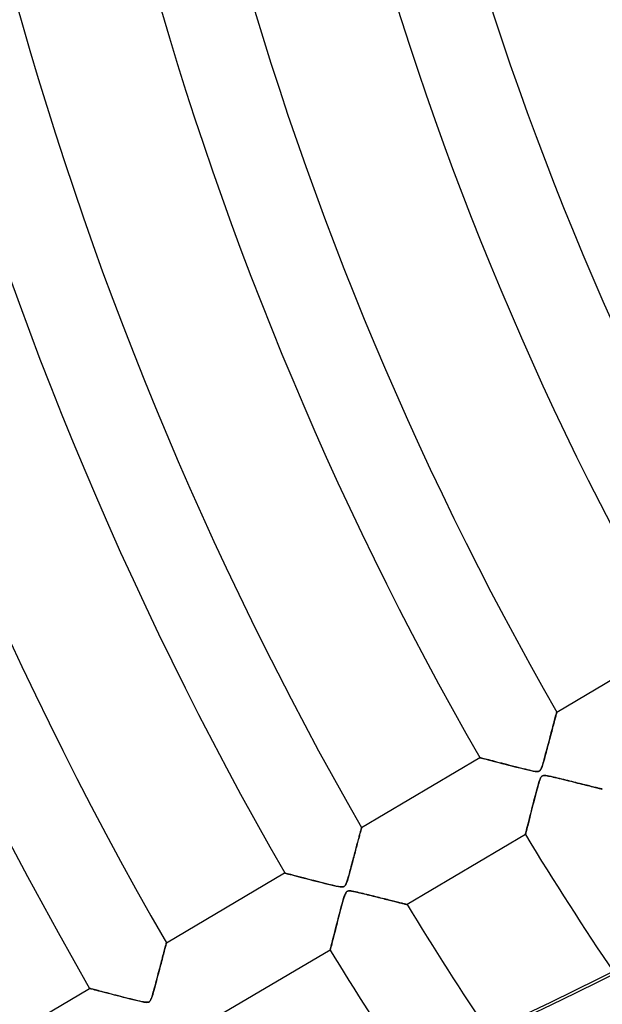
# Model space of a CAD drawing. Header units: millimetres. Extents: x -625 to 625, y -625 to 625.
# Tile 4 of 59: x -385 to -320, y -219 to -109. Entities that reach past the tile are written whole.
import ezdxf

# ---------------------------------------------------------------- set-up
doc = ezdxf.new("R2010")
doc.units = ezdxf.units.MM
doc.layers.add('HIDDEN', color=7, linetype='Continuous')
doc.layers.add('THICK', color=7, linetype='Continuous')

msp = doc.modelspace()

# ---------------------------------------------------------------- linework, layer by layer
at = {"layer": 'HIDDEN'}
for p, q in [((-325.2, -186.51), (-311.99, -178.7)), ((-325.36, -187.11), (-325.32, -186.98)), ((-325.31, -186.95), (-325.34, -187.06)), ((-325.32, -186.98), (-325.29, -186.86)), ((-325.29, -186.85), (-325.31, -186.95)), ((-325.26, -186.76), (-325.29, -186.85)), ((-325.29, -186.86), (-325.26, -186.76)), ((-325.26, -186.76), (-325.24, -186.67)), ((-325.24, -186.69), (-325.26, -186.76)), ((-325.24, -186.67), (-325.22, -186.6)), ((-325.23, -186.62), (-325.24, -186.69)), ((-325.21, -186.57), (-325.23, -186.62)), ((-325.22, -186.6), (-325.21, -186.55)), ((-325.21, -186.55), (-325.2, -186.52)), ((-325.2, -186.54), (-325.21, -186.57)), ((-325.2, -186.51), (-325.2, -186.52)), ((-325.2, -186.52), (-325.2, -186.51)), ((-325.2, -186.52), (-325.2, -186.54)), ((-325.62, -188.1), (-325.66, -188.28)), ((-325.63, -188.15), (-325.58, -187.95)), ((-325.57, -187.93), (-325.62, -188.1)), ((-325.58, -187.95), (-325.53, -187.76)), ((-325.53, -187.77), (-325.57, -187.93)), ((-325.53, -187.76), (-325.48, -187.59)), ((-325.49, -187.61), (-325.53, -187.77)), ((-325.45, -187.46), (-325.49, -187.61)), ((-325.48, -187.59), (-325.44, -187.42)), ((-325.41, -187.32), (-325.45, -187.46)), ((-325.44, -187.42), (-325.39, -187.26)), ((-325.37, -187.18), (-325.41, -187.32)), ((-325.39, -187.26), (-325.36, -187.11)), ((-325.34, -187.06), (-325.37, -187.18)), ((-325.92, -189.25), (-325.86, -189.01)), ((-325.87, -189.06), (-325.92, -189.26)), ((-325.82, -188.86), (-325.87, -189.06)), ((-325.86, -189.01), (-325.8, -188.78)), ((-325.76, -188.66), (-325.82, -188.86)), ((-325.8, -188.78), (-325.74, -188.56)), ((-325.71, -188.47), (-325.76, -188.66)), ((-325.74, -188.56), (-325.68, -188.35)), ((-325.66, -188.28), (-325.71, -188.47)), ((-325.68, -188.35), (-325.63, -188.15)), ((-326.26, -190.55), (-326.19, -190.28)), ((-326.15, -190.12), (-326.21, -190.34)), ((-326.19, -190.28), (-326.12, -190.01)), ((-326.09, -189.9), (-326.15, -190.12)), ((-326.12, -190.01), (-326.05, -189.75)), ((-326.03, -189.68), (-326.09, -189.9)), ((-326.05, -189.75), (-325.98, -189.5)), ((-325.98, -189.47), (-326.03, -189.68)), ((-325.98, -189.5), (-325.92, -189.25)), ((-325.92, -189.26), (-325.98, -189.47)), ((-326.53, -191.55), (-326.47, -191.32)), ((-326.45, -191.26), (-326.52, -191.49)), ((-326.47, -191.32), (-326.4, -191.07)), ((-326.39, -191.03), (-326.45, -191.26)), ((-326.4, -191.07), (-326.33, -190.82)), ((-326.33, -190.8), (-326.39, -191.03)), ((-326.33, -190.82), (-326.26, -190.55)), ((-326.27, -190.57), (-326.33, -190.8)), ((-326.21, -190.34), (-326.27, -190.57)), ((-347, -199.4), (-333.79, -191.59)), ((-333.77, -191.6), (-333.79, -191.59)), ((-333.79, -191.59), (-333.77, -191.6)), ((-333.73, -191.61), (-333.77, -191.6)), ((-333.77, -191.6), (-333.7, -191.61)), ((-333.66, -191.63), (-333.73, -191.61)), ((-333.7, -191.61), (-333.6, -191.64)), ((-333.57, -191.65), (-333.66, -191.63)), ((-333.6, -191.64), (-333.46, -191.68)), ((-333.45, -191.68), (-333.57, -191.65)), ((-333.46, -191.68), (-333.28, -191.72)), ((-333.31, -191.72), (-333.45, -191.68)), ((-333.15, -191.76), (-333.31, -191.72)), ((-333.28, -191.72), (-333.08, -191.78)), ((-332.97, -191.81), (-333.15, -191.76)), ((-333.08, -191.78), (-332.84, -191.84)), ((-332.78, -191.86), (-332.97, -191.81)), ((-332.84, -191.84), (-332.57, -191.91)), ((-332.57, -191.91), (-332.78, -191.86)), ((-332.35, -191.97), (-332.57, -191.91)), ((-332.57, -191.91), (-332.29, -191.98)), ((-332.12, -192.03), (-332.35, -191.97)), ((-332.29, -191.98), (-331.98, -192.06)), ((-331.87, -192.09), (-332.12, -192.03)), ((-331.98, -192.06), (-331.65, -192.15)), ((-331.61, -192.16), (-331.87, -192.09)), ((-331.65, -192.15), (-331.31, -192.24)), ((-331.34, -192.23), (-331.61, -192.16)), ((-331.06, -192.3), (-331.34, -192.23)), ((-331.31, -192.24), (-330.96, -192.33)), ((-330.76, -192.38), (-331.06, -192.3)), ((-330.96, -192.33), (-330.6, -192.42)), ((-330.45, -192.46), (-330.76, -192.38)), ((-330.6, -192.42), (-330.23, -192.52)), ((-330.14, -192.54), (-330.45, -192.46)), ((-326.85, -192.61), (-326.8, -192.48)), ((-326.78, -192.41), (-326.84, -192.61)), ((-326.8, -192.48), (-326.76, -192.33)), ((-326.71, -192.18), (-326.78, -192.41)), ((-326.76, -192.33), (-326.71, -192.17)), ((-326.64, -191.95), (-326.71, -192.18)), ((-326.71, -192.17), (-326.65, -191.98)), ((-326.65, -191.98), (-326.59, -191.77)), ((-326.58, -191.72), (-326.64, -191.95)), ((-326.59, -191.77), (-326.53, -191.55)), ((-326.52, -191.49), (-326.58, -191.72)), ((-330.23, -192.52), (-329.86, -192.61)), ((-329.82, -192.62), (-330.14, -192.54)), ((-329.86, -192.61), (-329.49, -192.7)), ((-329.52, -192.7), (-329.82, -192.62)), ((-329.23, -192.77), (-329.52, -192.7)), ((-329.49, -192.7), (-329.13, -192.79)), ((-328.95, -192.84), (-329.23, -192.77)), ((-329.13, -192.79), (-328.77, -192.88)), ((-328.69, -192.9), (-328.95, -192.84)), ((-328.77, -192.88), (-328.42, -192.97)), ((-328.45, -192.96), (-328.69, -192.9)), ((-328.22, -193.01), (-328.45, -192.96)), ((-328.42, -192.97), (-328.1, -193.04)), ((-328.01, -193.06), (-328.22, -193.01)), ((-328.1, -193.04), (-327.82, -193.1)), ((-327.82, -193.1), (-328.01, -193.06)), ((-327.65, -193.13), (-327.82, -193.1)), ((-327.82, -193.1), (-327.59, -193.14)), ((-327.5, -193.15), (-327.65, -193.13)), ((-327.59, -193.14), (-327.42, -193.15)), ((-327.38, -193.15), (-327.5, -193.15)), ((-327.42, -193.15), (-327.31, -193.15)), ((-327.27, -193.14), (-327.38, -193.15)), ((-327.31, -193.15), (-327.23, -193.14)), ((-327.18, -193.12), (-327.27, -193.14)), ((-327.23, -193.14), (-327.16, -193.11)), ((-327.1, -193.08), (-327.18, -193.12)), ((-327.16, -193.11), (-327.09, -193.07)), ((-327.03, -193.01), (-327.1, -193.08)), ((-327.09, -193.07), (-327.04, -193.02)), ((-327.04, -193.02), (-326.99, -192.94)), ((-326.97, -192.91), (-327.03, -193.01)), ((-326.99, -192.94), (-326.94, -192.85)), ((-326.91, -192.78), (-326.97, -192.91)), ((-326.94, -192.85), (-326.89, -192.74)), ((-326.84, -192.61), (-326.91, -192.78)), ((-326.89, -192.74), (-326.85, -192.61)), ((-326.77, -193.62), (-326.69, -193.6)), ((-326.68, -193.6), (-326.77, -193.62)), ((-326.69, -193.6), (-326.61, -193.59)), ((-326.57, -193.59), (-326.68, -193.6)), ((-326.61, -193.59), (-326.5, -193.59)), ((-326.42, -193.6), (-326.57, -193.59)), ((-326.5, -193.59), (-326.38, -193.61)), ((-326.24, -193.63), (-326.42, -193.6)), ((-326.38, -193.61), (-326.25, -193.63)), ((-327.26, -194.64), (-327.32, -194.86)), ((-327.31, -194.83), (-327.22, -194.52)), ((-327.2, -194.43), (-327.26, -194.64)), ((-327.22, -194.52), (-327.14, -194.24)), ((-327.14, -194.25), (-327.2, -194.43)), ((-327.14, -194.24), (-327.06, -194.02)), ((-327.08, -194.08), (-327.14, -194.25)), ((-327.03, -193.95), (-327.08, -194.08)), ((-327.06, -194.02), (-327, -193.87)), ((-326.98, -193.83), (-327.03, -193.95)), ((-327, -193.87), (-326.94, -193.78)), ((-326.92, -193.74), (-326.98, -193.83)), ((-326.94, -193.78), (-326.89, -193.71)), ((-326.85, -193.67), (-326.92, -193.74)), ((-326.89, -193.71), (-326.83, -193.66)), ((-326.77, -193.62), (-326.85, -193.67)), ((-326.83, -193.66), (-326.77, -193.62)), ((-326.25, -193.63), (-326.11, -193.65)), ((-326.03, -193.67), (-326.24, -193.63)), ((-326.11, -193.65), (-325.96, -193.68)), ((-325.81, -193.71), (-326.03, -193.67)), ((-325.96, -193.68), (-325.79, -193.72)), ((-325.57, -193.77), (-325.81, -193.71)), ((-325.79, -193.72), (-325.6, -193.76)), ((-325.6, -193.76), (-325.39, -193.81)), ((-325.34, -193.82), (-325.57, -193.77)), ((-325.39, -193.81), (-325.17, -193.86)), ((-325.1, -193.88), (-325.34, -193.82)), ((-325.17, -193.86), (-324.93, -193.92)), ((-324.87, -193.93), (-325.1, -193.88)), ((-324.93, -193.92), (-324.69, -193.98)), ((-324.64, -193.99), (-324.87, -193.93)), ((-324.69, -193.98), (-324.43, -194.04)), ((-324.41, -194.05), (-324.64, -193.99)), ((-324.43, -194.04), (-324.16, -194.11)), ((-324.18, -194.1), (-324.41, -194.05)), ((-323.95, -194.16), (-324.18, -194.1)), ((-324.16, -194.11), (-323.88, -194.18)), ((-323.73, -194.22), (-323.95, -194.16)), ((-323.88, -194.18), (-323.62, -194.24)), ((-323.51, -194.27), (-323.73, -194.22)), ((-323.62, -194.24), (-323.36, -194.31)), ((-323.29, -194.32), (-323.51, -194.27)), ((-323.36, -194.31), (-323.1, -194.37)), ((-323.08, -194.38), (-323.29, -194.32)), ((-323.1, -194.37), (-322.86, -194.43)), ((-322.87, -194.43), (-323.08, -194.38)), ((-322.66, -194.48), (-322.87, -194.43)), ((-322.86, -194.43), (-322.62, -194.49)), ((-322.46, -194.53), (-322.66, -194.48)), ((-322.62, -194.49), (-322.39, -194.55)), ((-322.26, -194.58), (-322.46, -194.53)), ((-322.39, -194.55), (-322.16, -194.61)), ((-322.07, -194.63), (-322.26, -194.58)), ((-322.16, -194.61), (-321.95, -194.66)), ((-321.88, -194.68), (-322.07, -194.63)), ((-321.95, -194.66), (-321.75, -194.71)), ((-321.7, -194.72), (-321.88, -194.68)), ((-327.53, -195.64), (-327.61, -195.93)), ((-327.6, -195.9), (-327.51, -195.54)), ((-327.46, -195.36), (-327.53, -195.64)), ((-327.51, -195.54), (-327.41, -195.18)), ((-327.39, -195.1), (-327.46, -195.36)), ((-327.41, -195.18), (-327.31, -194.83)), ((-327.32, -194.86), (-327.39, -195.1)), ((-321.75, -194.71), (-321.55, -194.76)), ((-321.53, -194.76), (-321.7, -194.72)), ((-321.55, -194.76), (-321.36, -194.81)), ((-321.36, -194.81), (-321.53, -194.76)), ((-321.36, -194.81), (-321.18, -194.85)), ((-321.21, -194.84), (-321.36, -194.81)), ((-321.05, -194.88), (-321.21, -194.84)), ((-321.18, -194.85), (-321.01, -194.89)), ((-320.91, -194.92), (-321.05, -194.88)), ((-321.01, -194.89), (-320.86, -194.93)), ((-320.78, -194.95), (-320.91, -194.92)), ((-320.86, -194.93), (-320.71, -194.97)), ((-320.66, -194.98), (-320.78, -194.95)), ((-320.71, -194.97), (-320.58, -195)), ((-320.55, -195.01), (-320.66, -194.98)), ((-320.58, -195), (-320.46, -195.03)), ((-320.45, -195.03), (-320.55, -195.01)), ((-320.46, -195.03), (-320.35, -195.06)), ((-320.36, -195.06), (-320.45, -195.03)), ((-320.28, -195.08), (-320.36, -195.06)), ((-320.35, -195.06), (-320.27, -195.08)), ((-320.22, -195.09), (-320.28, -195.08)), ((-320.27, -195.08), (-320.2, -195.1)), ((-320.17, -195.1), (-320.22, -195.09)), ((-320.2, -195.1), (-320.15, -195.11)), ((-320.13, -195.11), (-320.17, -195.1)), ((-320.15, -195.11), (-320.12, -195.12)), ((-320.11, -195.12), (-320.13, -195.11)), ((-320.12, -195.12), (-320.11, -195.12)), ((-320.11, -195.12), (-320.11, -195.12)), ((-327.85, -196.86), (-327.93, -197.17)), ((-327.89, -197), (-327.79, -196.64)), ((-327.77, -196.54), (-327.85, -196.86)), ((-327.79, -196.64), (-327.7, -196.27)), ((-327.69, -196.23), (-327.77, -196.54)), ((-327.7, -196.27), (-327.6, -195.9)), ((-327.61, -195.93), (-327.69, -196.23)), ((-328.16, -198.06), (-328.07, -197.72)), ((-328.08, -197.75), (-328.15, -198.02)), ((-328, -197.46), (-328.08, -197.75)), ((-328.07, -197.72), (-327.98, -197.36)), ((-327.93, -197.17), (-328, -197.46)), ((-327.98, -197.36), (-327.89, -197)), ((-328.46, -199.25), (-328.39, -198.98)), ((-328.39, -198.98), (-328.44, -199.19)), ((-328.39, -198.98), (-328.32, -198.69)), ((-328.33, -198.76), (-328.39, -198.98)), ((-328.28, -198.53), (-328.33, -198.76)), ((-328.32, -198.69), (-328.24, -198.39)), ((-328.21, -198.28), (-328.28, -198.53)), ((-328.24, -198.39), (-328.16, -198.06)), ((-328.15, -198.02), (-328.21, -198.28)), ((-347.22, -200.24), (-347.19, -200.13)), ((-347.18, -200.09), (-347.21, -200.21)), ((-347.19, -200.13), (-347.16, -200.02)), ((-347.15, -199.98), (-347.18, -200.09)), ((-347.16, -200.02), (-347.13, -199.92)), ((-347.12, -199.87), (-347.15, -199.98)), ((-347.13, -199.92), (-347.11, -199.83)), ((-347.09, -199.78), (-347.12, -199.87)), ((-347.11, -199.83), (-347.08, -199.74)), ((-347.07, -199.69), (-347.09, -199.78)), ((-347.08, -199.74), (-347.06, -199.66)), ((-347.05, -199.62), (-347.07, -199.69)), ((-347.06, -199.66), (-347.05, -199.6)), ((-347.05, -199.6), (-347.03, -199.54)), ((-347.04, -199.55), (-347.05, -199.62)), ((-347.02, -199.5), (-347.04, -199.55)), ((-347.03, -199.54), (-347.02, -199.49)), ((-347.02, -199.49), (-347.01, -199.45)), ((-347.01, -199.46), (-347.02, -199.5)), ((-347, -199.43), (-347.01, -199.46)), ((-347.01, -199.45), (-347, -199.43)), ((-347, -199.4), (-347, -199.41)), ((-347, -199.41), (-347, -199.4)), ((-347, -199.41), (-347, -199.43)), ((-347, -199.43), (-347, -199.41)), ((-328.7, -200.2), (-341.91, -208.01)), ((-328.7, -200.2), (-328.69, -200.18)), ((-328.69, -200.18), (-328.7, -200.2)), ((-328.69, -200.18), (-328.68, -200.12)), ((-328.68, -200.14), (-328.69, -200.18)), ((-328.68, -200.12), (-328.65, -200.01)), ((-328.66, -200.07), (-328.68, -200.14)), ((-328.64, -199.98), (-328.66, -200.07)), ((-328.65, -200.01), (-328.61, -199.87)), ((-328.61, -199.86), (-328.64, -199.98)), ((-328.61, -199.87), (-328.57, -199.7)), ((-328.58, -199.72), (-328.61, -199.86)), ((-328.54, -199.56), (-328.58, -199.72)), ((-328.57, -199.7), (-328.52, -199.49)), ((-328.49, -199.38), (-328.54, -199.56)), ((-328.52, -199.49), (-328.46, -199.25)), ((-328.44, -199.19), (-328.49, -199.38)), ((-347.48, -201.24), (-347.53, -201.41)), ((-347.51, -201.36), (-347.47, -201.2)), ((-347.44, -201.08), (-347.48, -201.24)), ((-347.47, -201.2), (-347.43, -201.05)), ((-347.4, -200.92), (-347.44, -201.08)), ((-347.43, -201.05), (-347.39, -200.9)), ((-347.36, -200.77), (-347.4, -200.92)), ((-347.39, -200.9), (-347.35, -200.76)), ((-347.32, -200.62), (-347.36, -200.77)), ((-347.35, -200.76), (-347.32, -200.62)), ((-347.28, -200.48), (-347.32, -200.62)), ((-347.32, -200.62), (-347.28, -200.49)), ((-347.24, -200.34), (-347.28, -200.48)), ((-347.28, -200.49), (-347.25, -200.36)), ((-347.25, -200.36), (-347.22, -200.24)), ((-347.21, -200.21), (-347.24, -200.34)), ((-347.76, -202.32), (-347.81, -202.51)), ((-347.79, -202.41), (-347.74, -202.22)), ((-347.71, -202.13), (-347.76, -202.32)), ((-347.74, -202.22), (-347.69, -202.04)), ((-347.67, -201.94), (-347.71, -202.13)), ((-347.69, -202.04), (-347.65, -201.87)), ((-347.62, -201.76), (-347.67, -201.94)), ((-347.65, -201.87), (-347.6, -201.69)), ((-347.57, -201.59), (-347.62, -201.76)), ((-347.6, -201.69), (-347.56, -201.52)), ((-347.53, -201.41), (-347.57, -201.59)), ((-347.56, -201.52), (-347.51, -201.36)), ((-348.08, -203.49), (-348.13, -203.7)), ((-348.11, -203.61), (-348.05, -203.4)), ((-348.02, -203.29), (-348.08, -203.49)), ((-348.05, -203.4), (-348, -203.2)), ((-347.97, -203.09), (-348.02, -203.29)), ((-348, -203.2), (-347.94, -202.99)), ((-347.92, -202.89), (-347.97, -203.09)), ((-347.94, -202.99), (-347.89, -202.8)), ((-347.87, -202.7), (-347.92, -202.89)), ((-347.89, -202.8), (-347.84, -202.6)), ((-347.81, -202.51), (-347.87, -202.7)), ((-347.84, -202.6), (-347.79, -202.41)), ((-368.8, -212.3), (-355.59, -204.48)), ((-355.57, -204.49), (-355.59, -204.48)), ((-355.59, -204.48), (-355.57, -204.49)), ((-355.51, -204.51), (-355.57, -204.49)), ((-355.57, -204.49), (-355.51, -204.5)), ((-355.51, -204.5), (-355.42, -204.53)), ((-355.41, -204.53), (-355.51, -204.51)), ((-355.42, -204.53), (-355.3, -204.56)), ((-355.27, -204.57), (-355.41, -204.53)), ((-355.3, -204.56), (-355.14, -204.6)), ((-355.1, -204.61), (-355.27, -204.57)), ((-355.14, -204.6), (-354.96, -204.65)), ((-348.35, -204.52), (-348.41, -204.72)), ((-348.4, -204.7), (-348.36, -204.54)), ((-348.36, -204.54), (-348.31, -204.36)), ((-348.3, -204.31), (-348.35, -204.52)), ((-348.31, -204.36), (-348.26, -204.18)), ((-348.24, -204.11), (-348.3, -204.31)), ((-348.26, -204.18), (-348.21, -204)), ((-348.18, -203.9), (-348.24, -204.11)), ((-348.21, -204), (-348.16, -203.8)), ((-348.13, -203.7), (-348.18, -203.9)), ((-348.16, -203.8), (-348.11, -203.61)), ((-354.9, -204.66), (-355.1, -204.61)), ((-354.96, -204.65), (-354.75, -204.7)), ((-354.68, -204.72), (-354.9, -204.66)), ((-354.75, -204.7), (-354.51, -204.77)), ((-354.42, -204.79), (-354.68, -204.72)), ((-354.51, -204.77), (-354.26, -204.83)), ((-354.13, -204.86), (-354.42, -204.79)), ((-354.26, -204.83), (-353.99, -204.9)), ((-353.82, -204.95), (-354.13, -204.86)), ((-353.99, -204.9), (-353.7, -204.98)), ((-353.48, -205.03), (-353.82, -204.95)), ((-353.7, -204.98), (-353.4, -205.06)), ((-353.12, -205.13), (-353.48, -205.03)), ((-353.4, -205.06), (-353.08, -205.14)), ((-352.74, -205.23), (-353.12, -205.13)), ((-353.08, -205.14), (-352.76, -205.22)), ((-352.76, -205.22), (-352.43, -205.31)), ((-352.34, -205.33), (-352.74, -205.23)), ((-352.43, -205.31), (-352.09, -205.39)), ((-351.93, -205.43), (-352.34, -205.33)), ((-352.09, -205.39), (-351.76, -205.48)), ((-351.51, -205.54), (-351.93, -205.43)), ((-351.76, -205.48), (-351.42, -205.56)), ((-351.08, -205.65), (-351.51, -205.54)), ((-351.42, -205.56), (-351.09, -205.65)), ((-351.09, -205.65), (-350.76, -205.73)), ((-350.64, -205.76), (-351.08, -205.65)), ((-348.7, -205.66), (-348.77, -205.79)), ((-348.74, -205.74), (-348.7, -205.66)), ((-348.64, -205.5), (-348.7, -205.66)), ((-348.7, -205.66), (-348.67, -205.56)), ((-348.67, -205.56), (-348.63, -205.47)), ((-348.58, -205.32), (-348.64, -205.5)), ((-348.63, -205.47), (-348.6, -205.37)), ((-348.6, -205.37), (-348.56, -205.26)), ((-348.52, -205.13), (-348.58, -205.32)), ((-348.56, -205.26), (-348.53, -205.13)), ((-348.53, -205.13), (-348.49, -205)), ((-348.47, -204.92), (-348.52, -205.13)), ((-348.49, -205), (-348.45, -204.85)), ((-348.41, -204.72), (-348.47, -204.92)), ((-348.45, -204.85), (-348.4, -204.7)), ((-350.76, -205.73), (-350.43, -205.81)), ((-350.23, -205.85), (-350.64, -205.76)), ((-350.43, -205.81), (-350.12, -205.88)), ((-349.87, -205.94), (-350.23, -205.85)), ((-350.12, -205.88), (-349.83, -205.94)), ((-349.56, -206), (-349.87, -205.94)), ((-349.83, -205.94), (-349.59, -205.99)), ((-349.59, -205.99), (-349.39, -206.03)), ((-349.33, -206.03), (-349.56, -206)), ((-349.39, -206.03), (-349.24, -206.04)), ((-349.17, -206.04), (-349.33, -206.03)), ((-349.24, -206.04), (-349.14, -206.04)), ((-349.05, -206.03), (-349.17, -206.04)), ((-349.14, -206.04), (-349.07, -206.04)), ((-349.07, -206.04), (-349, -206.02)), ((-348.96, -206.01), (-349.05, -206.03)), ((-349, -206.02), (-348.95, -206)), ((-348.89, -205.96), (-348.96, -206.01)), ((-348.95, -206), (-348.9, -205.97)), ((-348.9, -205.97), (-348.86, -205.93)), ((-348.83, -205.89), (-348.89, -205.96)), ((-348.86, -205.93), (-348.82, -205.88)), ((-348.86, -206.91), (-348.8, -206.78)), ((-348.77, -206.72), (-348.84, -206.86)), ((-348.77, -205.79), (-348.83, -205.89)), ((-348.82, -205.88), (-348.78, -205.82)), ((-348.8, -206.78), (-348.76, -206.69)), ((-348.78, -205.82), (-348.74, -205.74)), ((-348.71, -206.62), (-348.77, -206.72)), ((-348.76, -206.69), (-348.71, -206.63)), ((-348.64, -206.56), (-348.71, -206.62)), ((-348.71, -206.63), (-348.67, -206.58)), ((-348.67, -206.58), (-348.63, -206.54)), ((-348.57, -206.51), (-348.64, -206.56)), ((-348.63, -206.54), (-348.58, -206.52)), ((-348.58, -206.52), (-348.52, -206.5)), ((-348.47, -206.49), (-348.57, -206.51)), ((-348.52, -206.5), (-348.46, -206.49)), ((-348.36, -206.48), (-348.47, -206.49)), ((-348.46, -206.49), (-348.38, -206.48)), ((-348.38, -206.48), (-348.3, -206.49)), ((-348.21, -206.49), (-348.36, -206.48)), ((-348.3, -206.49), (-348.21, -206.49)), ((-348.21, -206.49), (-348.11, -206.51)), ((-348.04, -206.52), (-348.21, -206.49)), ((-348.11, -206.51), (-348.01, -206.52)), ((-347.85, -206.55), (-348.04, -206.52)), ((-348.01, -206.52), (-347.9, -206.54)), ((-347.9, -206.54), (-347.79, -206.57)), ((-347.66, -206.59), (-347.85, -206.55)), ((-347.79, -206.57), (-347.66, -206.59)), ((-347.66, -206.59), (-347.53, -206.62)), ((-347.45, -206.64), (-347.66, -206.59)), ((-347.53, -206.62), (-347.38, -206.66)), ((-347.25, -206.69), (-347.45, -206.64)), ((-347.38, -206.66), (-347.22, -206.69)), ((-347.04, -206.74), (-347.25, -206.69)), ((-347.22, -206.69), (-347.06, -206.73)), ((-347.06, -206.73), (-346.89, -206.77)), ((-346.83, -206.79), (-347.04, -206.74)), ((-346.89, -206.77), (-346.7, -206.82)), ((-346.63, -206.84), (-346.83, -206.79)), ((-349.12, -207.74), (-349.23, -208.15)), ((-349.17, -207.94), (-349.08, -207.63)), ((-349.01, -207.38), (-349.12, -207.74)), ((-349.08, -207.63), (-349, -207.35)), ((-348.92, -207.09), (-349.01, -207.38)), ((-349, -207.35), (-348.93, -207.11)), ((-348.93, -207.11), (-348.86, -206.91)), ((-348.84, -206.86), (-348.92, -207.09)), ((-346.7, -206.82), (-346.52, -206.86)), ((-346.42, -206.89), (-346.63, -206.84)), ((-346.52, -206.86), (-346.32, -206.91)), ((-346.21, -206.94), (-346.42, -206.89)), ((-346.32, -206.91), (-346.12, -206.96)), ((-346.01, -206.99), (-346.21, -206.94)), ((-346.12, -206.96), (-345.92, -207.01)), ((-345.81, -207.04), (-346.01, -206.99)), ((-345.92, -207.01), (-345.71, -207.06)), ((-345.61, -207.09), (-345.81, -207.04)), ((-345.71, -207.06), (-345.51, -207.11)), ((-345.41, -207.14), (-345.61, -207.09)), ((-345.51, -207.11), (-345.31, -207.16)), ((-345.21, -207.19), (-345.41, -207.14)), ((-345.31, -207.16), (-345.11, -207.21)), ((-345.02, -207.23), (-345.21, -207.19)), ((-345.11, -207.21), (-344.92, -207.26)), ((-344.83, -207.28), (-345.02, -207.23)), ((-344.92, -207.26), (-344.74, -207.3)), ((-344.64, -207.33), (-344.83, -207.28)), ((-344.74, -207.3), (-344.55, -207.35)), ((-344.45, -207.37), (-344.64, -207.33)), ((-344.55, -207.35), (-344.38, -207.39)), ((-344.27, -207.42), (-344.45, -207.37)), ((-344.38, -207.39), (-344.2, -207.44)), ((-344.1, -207.46), (-344.27, -207.42)), ((-344.2, -207.44), (-344.03, -207.48)), ((-343.92, -207.51), (-344.1, -207.46)), ((-344.03, -207.48), (-343.87, -207.52)), ((-343.75, -207.55), (-343.92, -207.51)), ((-343.87, -207.52), (-343.71, -207.56)), ((-343.59, -207.59), (-343.75, -207.55)), ((-343.71, -207.56), (-343.56, -207.6)), ((-343.43, -207.63), (-343.59, -207.59)), ((-343.56, -207.6), (-343.41, -207.64)), ((-343.27, -207.67), (-343.43, -207.63)), ((-343.41, -207.64), (-343.27, -207.67)), ((-343.27, -207.67), (-343.13, -207.71)), ((-343.12, -207.71), (-343.27, -207.67)), ((-343.13, -207.71), (-343, -207.74)), ((-342.98, -207.74), (-343.12, -207.71)), ((-343, -207.74), (-342.87, -207.77)), ((-342.84, -207.78), (-342.98, -207.74)), ((-342.87, -207.77), (-342.75, -207.8)), ((-342.72, -207.81), (-342.84, -207.78)), ((-342.75, -207.8), (-342.63, -207.83)), ((-342.59, -207.84), (-342.72, -207.81)), ((-342.63, -207.83), (-342.52, -207.86)), ((-342.48, -207.87), (-342.59, -207.84)), ((-342.52, -207.86), (-342.42, -207.88)), ((-342.38, -207.89), (-342.48, -207.87)), ((-342.42, -207.88), (-342.33, -207.91)), ((-342.28, -207.92), (-342.38, -207.89)), ((-342.33, -207.91), (-342.24, -207.93)), ((-349.52, -209.26), (-349.43, -208.92)), ((-349.34, -208.58), (-349.46, -209.01)), ((-349.43, -208.92), (-349.35, -208.59)), ((-349.35, -208.59), (-349.26, -208.26)), ((-349.23, -208.15), (-349.34, -208.58)), ((-349.26, -208.26), (-349.17, -207.94)), ((-342.2, -207.94), (-342.28, -207.92)), ((-342.24, -207.93), (-342.17, -207.95)), ((-342.12, -207.96), (-342.2, -207.94)), ((-342.17, -207.95), (-342.1, -207.96)), ((-342.06, -207.97), (-342.12, -207.96)), ((-342.1, -207.96), (-342.04, -207.98)), ((-342, -207.99), (-342.06, -207.97)), ((-342.04, -207.98), (-341.99, -207.99)), ((-341.96, -208), (-342, -207.99)), ((-341.99, -207.99), (-341.96, -208)), ((-341.96, -208), (-341.93, -208.01)), ((-341.93, -208.01), (-341.96, -208)), ((-341.93, -208.01), (-341.91, -208.01)), ((-341.91, -208.01), (-341.93, -208.01)), ((-341.91, -208.01), (-341.91, -208.01)), ((-341.91, -208.01), (-341.91, -208.01)), ((-349.78, -210.26), (-349.69, -209.93)), ((-349.67, -209.84), (-349.77, -210.24)), ((-349.69, -209.93), (-349.61, -209.59)), ((-349.57, -209.43), (-349.67, -209.84)), ((-349.61, -209.59), (-349.52, -209.26)), ((-349.46, -209.01), (-349.57, -209.43)), ((-350.09, -211.49), (-350.02, -211.2)), ((-349.96, -210.98), (-350.05, -211.32)), ((-350.02, -211.2), (-349.94, -210.9)), ((-349.87, -210.62), (-349.96, -210.98)), ((-349.94, -210.9), (-349.86, -210.58)), ((-349.77, -210.24), (-349.87, -210.62)), ((-349.86, -210.58), (-349.78, -210.26)), ((-368.81, -212.34), (-368.8, -212.31)), ((-368.8, -212.3), (-368.8, -212.3)), ((-368.8, -212.3), (-368.8, -212.33)), ((-368.8, -212.31), (-368.8, -212.3)), ((-350.34, -212.46), (-350.28, -212.25)), ((-350.27, -212.18), (-350.32, -212.41)), ((-350.28, -212.25), (-350.23, -212.02)), ((-350.2, -211.92), (-350.27, -212.18)), ((-350.23, -212.02), (-350.16, -211.76)), ((-350.13, -211.64), (-350.2, -211.92)), ((-350.16, -211.76), (-350.09, -211.49)), ((-350.05, -211.32), (-350.13, -211.64)), ((-369.08, -213.39), (-369.13, -213.56)), ((-369.13, -213.56), (-369.08, -213.39)), ((-369.04, -213.22), (-369.08, -213.39)), ((-369.08, -213.39), (-369.04, -213.22)), ((-369.04, -213.22), (-369, -213.06)), ((-369, -213.07), (-369.04, -213.22)), ((-369, -213.06), (-368.96, -212.91)), ((-368.96, -212.92), (-369, -213.07)), ((-368.96, -212.91), (-368.92, -212.78)), ((-368.93, -212.8), (-368.96, -212.92)), ((-368.9, -212.68), (-368.93, -212.8)), ((-368.92, -212.78), (-368.89, -212.66)), ((-368.87, -212.58), (-368.9, -212.68)), ((-368.89, -212.66), (-368.86, -212.55)), ((-368.85, -212.49), (-368.87, -212.58)), ((-368.86, -212.55), (-368.84, -212.46)), ((-368.83, -212.42), (-368.85, -212.49)), ((-368.84, -212.46), (-368.82, -212.39)), ((-368.81, -212.37), (-368.83, -212.42)), ((-368.82, -212.39), (-368.81, -212.34)), ((-368.8, -212.33), (-368.81, -212.37)), ((-350.5, -213.09), (-363.71, -220.9)), ((-350.5, -213.09), (-350.49, -213.07)), ((-350.49, -213.07), (-350.5, -213.09)), ((-350.48, -213.01), (-350.49, -213.07)), ((-350.49, -213.07), (-350.48, -213.02)), ((-350.45, -212.91), (-350.48, -213.01)), ((-350.48, -213.02), (-350.45, -212.93)), ((-350.42, -212.77), (-350.45, -212.91)), ((-350.45, -212.93), (-350.42, -212.8)), ((-350.37, -212.61), (-350.42, -212.77)), ((-350.42, -212.8), (-350.38, -212.65)), ((-350.38, -212.65), (-350.34, -212.46)), ((-350.32, -212.41), (-350.37, -212.61)), ((-369.34, -214.36), (-369.4, -214.58)), ((-369.39, -214.56), (-369.33, -214.34)), ((-369.28, -214.15), (-369.34, -214.36)), ((-369.33, -214.34), (-369.28, -214.14)), ((-369.23, -213.94), (-369.28, -214.15)), ((-369.28, -214.14), (-369.23, -213.94)), ((-369.18, -213.75), (-369.23, -213.94)), ((-369.23, -213.94), (-369.18, -213.75)), ((-369.13, -213.56), (-369.18, -213.75)), ((-369.18, -213.75), (-369.13, -213.56)), ((-369.65, -215.52), (-369.71, -215.77)), ((-369.7, -215.73), (-369.64, -215.48)), ((-369.58, -215.28), (-369.65, -215.52)), ((-369.64, -215.48), (-369.57, -215.24)), ((-369.52, -215.04), (-369.58, -215.28)), ((-369.57, -215.24), (-369.51, -215.01)), ((-369.46, -214.8), (-369.52, -215.04)), ((-369.51, -215.01), (-369.45, -214.78)), ((-369.4, -214.58), (-369.46, -214.8)), ((-369.45, -214.78), (-369.39, -214.56)), ((-369.92, -216.54), (-369.99, -216.81)), ((-369.97, -216.74), (-369.9, -216.5)), ((-369.85, -216.28), (-369.92, -216.54)), ((-369.9, -216.5), (-369.84, -216.24)), ((-369.78, -216.02), (-369.85, -216.28)), ((-369.84, -216.24), (-369.77, -215.98)), ((-369.71, -215.77), (-369.78, -216.02)), ((-369.77, -215.98), (-369.7, -215.73)), ((-390.6, -225.19), (-377.39, -217.38)), ((-377.38, -217.38), (-377.39, -217.38)), ((-377.39, -217.38), (-377.37, -217.38)), ((-377.34, -217.39), (-377.38, -217.38)), ((-377.37, -217.38), (-377.32, -217.39)), ((-377.29, -217.4), (-377.34, -217.39)), ((-377.32, -217.39), (-377.24, -217.41)), ((-377.21, -217.42), (-377.29, -217.4)), ((-377.24, -217.41), (-377.13, -217.44)), ((-377.12, -217.45), (-377.21, -217.42)), ((-377.13, -217.44), (-376.99, -217.48)), ((-377, -217.48), (-377.12, -217.45)), ((-376.88, -217.51), (-377, -217.48)), ((-376.99, -217.48), (-376.82, -217.53)), ((-376.73, -217.55), (-376.88, -217.51)), ((-376.82, -217.53), (-376.62, -217.58)), ((-376.58, -217.59), (-376.73, -217.55)), ((-376.62, -217.58), (-376.4, -217.64)), ((-376.41, -217.63), (-376.58, -217.59)), ((-376.23, -217.68), (-376.41, -217.63)), ((-376.4, -217.64), (-376.15, -217.7)), ((-376.04, -217.73), (-376.23, -217.68)), ((-376.15, -217.7), (-375.88, -217.77)), ((-375.84, -217.78), (-376.04, -217.73)), ((-375.88, -217.77), (-375.6, -217.84)), ((-375.63, -217.83), (-375.84, -217.78)), ((-370.31, -217.97), (-370.26, -217.8)), ((-370.2, -217.6), (-370.27, -217.83)), ((-370.26, -217.8), (-370.21, -217.62)), ((-370.21, -217.62), (-370.15, -217.42)), ((-370.13, -217.34), (-370.2, -217.6)), ((-370.15, -217.42), (-370.09, -217.21)), ((-370.06, -217.08), (-370.13, -217.34)), ((-370.09, -217.21), (-370.03, -216.98)), ((-369.99, -216.81), (-370.06, -217.08)), ((-370.03, -216.98), (-369.97, -216.74)), ((-375.41, -217.89), (-375.63, -217.83)), ((-375.6, -217.84), (-375.3, -217.92)), ((-375.18, -217.95), (-375.41, -217.89)), ((-375.3, -217.92), (-374.98, -218)), ((-374.94, -218.01), (-375.18, -217.95)), ((-374.98, -218), (-374.65, -218.09)), ((-374.69, -218.08), (-374.94, -218.01)), ((-374.43, -218.15), (-374.69, -218.08)), ((-374.65, -218.09), (-374.31, -218.18)), ((-374.16, -218.21), (-374.43, -218.15)), ((-374.31, -218.18), (-373.96, -218.26)), ((-373.9, -218.28), (-374.16, -218.21)), ((-373.96, -218.26), (-373.61, -218.35)), ((-373.63, -218.35), (-373.9, -218.28)), ((-373.36, -218.42), (-373.63, -218.35)), ((-373.61, -218.35), (-373.25, -218.44)), ((-373.08, -218.49), (-373.36, -218.42)), ((-373.25, -218.44), (-372.9, -218.53)), ((-372.81, -218.56), (-373.08, -218.49)), ((-372.9, -218.53), (-372.55, -218.62)), ((-372.54, -218.62), (-372.81, -218.56)), ((-372.55, -218.62), (-372.2, -218.71)), ((-372.26, -218.69), (-372.54, -218.62)), ((-372, -218.75), (-372.26, -218.69)), ((-372.2, -218.71), (-371.86, -218.78)), ((-371.75, -218.81), (-372, -218.75)), ((-371.86, -218.78), (-371.56, -218.85)), ((-371.54, -218.86), (-371.75, -218.81)), ((-371.56, -218.85), (-371.3, -218.9)), ((-371.35, -218.89), (-371.54, -218.86)), ((-371.18, -218.92), (-371.35, -218.89)), ((-371.3, -218.9), (-371.11, -218.93)), ((-370.82, -218.92), (-370.76, -218.9)), ((-370.73, -218.88), (-370.81, -218.92)), ((-370.76, -218.9), (-370.7, -218.87)), ((-370.67, -218.84), (-370.73, -218.88)), ((-370.7, -218.87), (-370.66, -218.82)), ((-370.61, -218.77), (-370.67, -218.84)), ((-370.66, -218.82), (-370.61, -218.77)), ((-370.56, -218.68), (-370.61, -218.77)), ((-370.61, -218.77), (-370.57, -218.69)), ((-370.57, -218.69), (-370.52, -218.6)), ((-370.51, -218.56), (-370.56, -218.68)), ((-370.52, -218.6), (-370.48, -218.5)), ((-370.45, -218.42), (-370.51, -218.56)), ((-370.48, -218.5), (-370.44, -218.38)), ((-370.39, -218.25), (-370.45, -218.42)), ((-370.44, -218.38), (-370.4, -218.26)), ((-370.4, -218.26), (-370.36, -218.13)), ((-370.33, -218.05), (-370.39, -218.25)), ((-370.36, -218.13), (-370.31, -217.97)), ((-370.27, -217.83), (-370.33, -218.05)), ((-371.04, -218.93), (-371.18, -218.92)), ((-371.11, -218.93), (-370.98, -218.94)), ((-370.92, -218.93), (-371.04, -218.93)), ((-370.98, -218.94), (-370.89, -218.93)), ((-370.81, -218.92), (-370.92, -218.93)), ((-370.89, -218.93), (-370.82, -218.92))]:
    msp.add_line(p, q, dxfattribs=at)
for radius, start, end in [(556.5, 180, 0), (450, 180, 0), (445, 180, 0), (435.51, 180, 209.9422), (425.54, 180, 209.9268), (410.19, 180, 209.9016), (400.21, 180, 209.8841), (384.87, 180, 209.8556), (374.88, 180, 209.8358), (359.54, 180, 209.8032), (349.56, 180, 209.7804), (334.21, 180, 209.7428), (324.24, 180, 209.7164), (506.5, 180, 0), (501.5, 180, 0), (384.87, 211.3444, 214.0882), (400.21, 211.3158, 213.7712), (410.19, 211.2984, 213.5333)]:
    msp.add_arc((0, 0), radius, start, end, dxfattribs=at)
at = {"layer": 'THICK'}
for radius in [444.99, 502.5]:
    msp.add_arc((0, 0), radius, 180, 0, dxfattribs=at)
for centre, major_axis, start_param, end_param in [((-502.48, 140.51), (-395.04, -90.17), 1.668419, 2.13685), ((-502.41, 140.21), (395.04, 90.17), -1.472906, -1.004743)]:
    msp.add_ellipse(centre, major_axis=major_axis, ratio=0.987688, start_param=start_param, end_param=end_param, dxfattribs=at)

doc.saveas('drawing.dxf')
